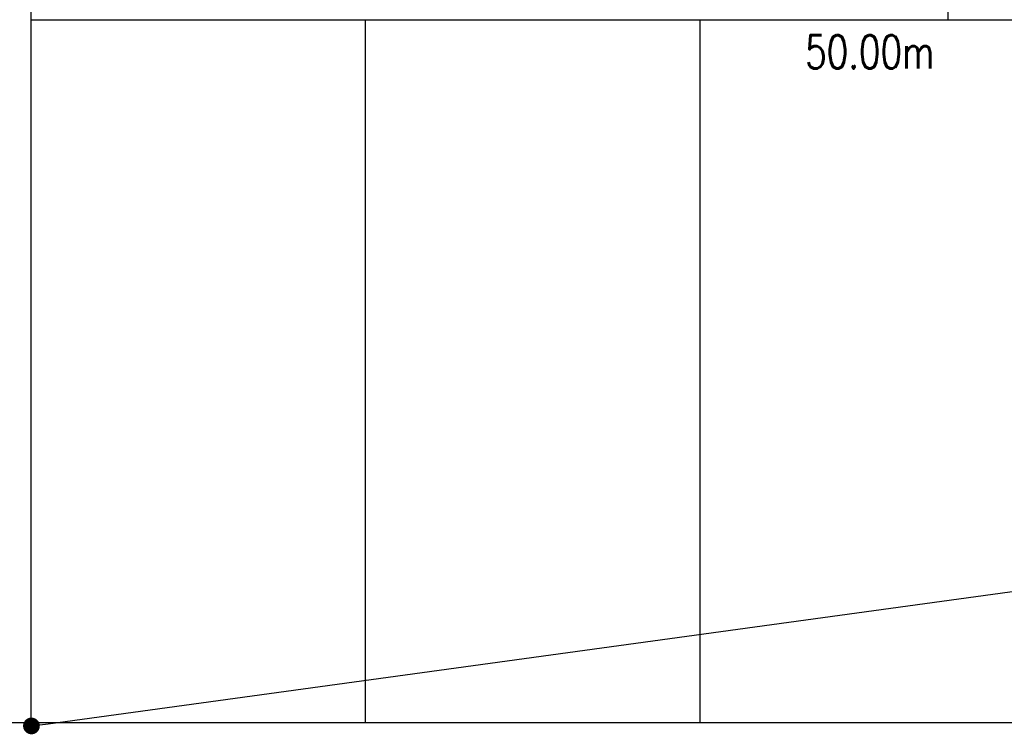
# Model space of a CAD drawing. Header units: millimetres. Extents: x 301 to 1479, y 491 to 1341.
# Tile 3 of 256: x 340 to 369, y 528 to 550. Entities that reach past the tile are written whole.
import ezdxf

# ---------------------------------------------------------------- set-up
doc = ezdxf.new("R2010")
doc.units = ezdxf.units.MM
doc.header["$LTSCALE"] = 1.5
doc.header["$MEASUREMENT"] = 0
for name, color, linetype in [('BORDER', 5, 'Continuous'), ('boundary', 3, 'Continuous'), ('Boundary Wall', 64, 'Continuous'), ('ROAD', 8, 'Continuous'), ('TEXT', 7, 'Continuous')]:
    doc.layers.add(name, color=color, linetype=linetype)
doc.styles.add('RS2', font='romans.shx', dxfattribs={"width": 0.75, "height": 1})
doc.styles.add('RS25', font='romans.shx', dxfattribs={"width": 0.75, "height": 1})
doc.dimstyles.new('BAM500', dxfattribs={"dimscale": 0.5, "dimtxt": 1, "dimasz": 1, "dimexe": 1, "dimexo": 1, "dimgap": 1, "dimtad": 1, "dimdec": 3, "dimzin": 0, "dimdsep": 46, "dimtxsty": 'RS25', "dimblk1": 'DOT', "dimblk2": 'DOT', "dimsah": 1, "dimcen": 3, "dimdle": 1.25, "dimse1": 1, "dimse2": 1, "dimclrd": 6, "dimclre": 6, "dimclrt": 7, "dimaunit": 1, "dimadec": 0, "dimazin": 0, "dimtfac": 0.75, "dimtdec": 3, "dimtmove": 0, "dimatfit": 3, "dimldrblk": 'DOT', "dimfxl": 1, "dimtvp": 1.5, "dimtolj": 1, "dimtzin": 0, "dimarcsym": 0})

# ---------------------------------------------------------------- blocks, each defined once
blk = doc.blocks.new('_DOT')
at = {"color": 0, "linetype": 'ByBlock'}
blk.add_line((-0.5, 0), (-1, 0), dxfattribs=at)
at = {"color": 0, "linetype": 'ByBlock', "const_width": 0.5}
blk.add_lwpolyline([(-0.25, 0, 1), (0.25, 0, 1)], format="xyb", close=True, dxfattribs=at)
blk = doc.blocks.new('*D5')
at = {"layer": 'BORDER', "color": 6, "lineweight": -2, "transparency": 16777216}
blk.add_line((340.396, 528.745), (492.425, 549.609), dxfattribs=at)
at = {"layer": 'DEFPOINTS', "color": 0, "transparency": 16777216}
for p in [(492.908, 549.769), (492.92, 549.677), (339.888, 528.769)]:
    blk.add_point(p, dxfattribs=at)
at = {"layer": 'BORDER', "color": 6, "lineweight": -2, "transparency": 16777216, "xscale": 0.5, "yscale": 0.5, "zscale": 0.5}
for p, rotation in [((492.92, 549.677), 7.814287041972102), ((339.9, 528.677), 187.8142870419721)]:
    blk.add_blockref('_DOT', p, dxfattribs=dict(at, rotation=rotation))
at = {"layer": 'BORDER', "color": 7, "transparency": 16777216, "insert": (416.274, 540.168), "char_height": 1, "attachment_point": 5, "rotation": 7.8143, "style": 'RS25'}
blk.add_mtext('\\A1;Built ', dxfattribs=at)

msp = doc.modelspace()

# ---------------------------------------------------------------- linework, layer by layer
at = {"layer": 'boundary'}
for p, q in [((367.2876, 570.769), (367.2876, 549.769)), ((339.8876, 537.0423), (339.8876, 549.769)), ((349.8876, 528.769), (349.8876, 549.769)), ((359.8876, 528.769), (359.8876, 549.769)), ((339.8876, 528.769), (339.8876, 549.7075))]:
    msp.add_line(p, q, dxfattribs=at)
at = {"layer": 'Boundary Wall'}
for p, q in [((339.8876, 549.769), (339.8876, 570.769)), ((389.8876, 549.769), (339.8876, 549.769))]:
    msp.add_line(p, q, dxfattribs=at)
at = {"layer": 'ROAD'}
msp.add_line((489.9814, 528.769), (334.8552, 528.769), dxfattribs=at)

# ---------------------------------------------------------------- texts
at = {"layer": 'TEXT', "style": 'RS2', "width": 0.75}
msp.add_text('50.00m', height=1, rotation=0.01044, dxfattribs=at).set_placement((363.0297, 548.3247))

# ---------------------------------------------------------------- dimensions: what is measured, and where the dimension line sits
at = {"layer": 'BORDER'}
dim = msp.add_aligned_dim(p1=(339.8876, 528.769), p2=(492.9076, 549.769), distance=-0.0926, text='Built ', dimstyle='BAM500', dxfattribs=at)
dim.commit()
dim.dimension.update_dxf_attribs({"geometry": '*D5', "text_midpoint": (416.2742, 540.1679)})

doc.saveas('drawing.dxf')
